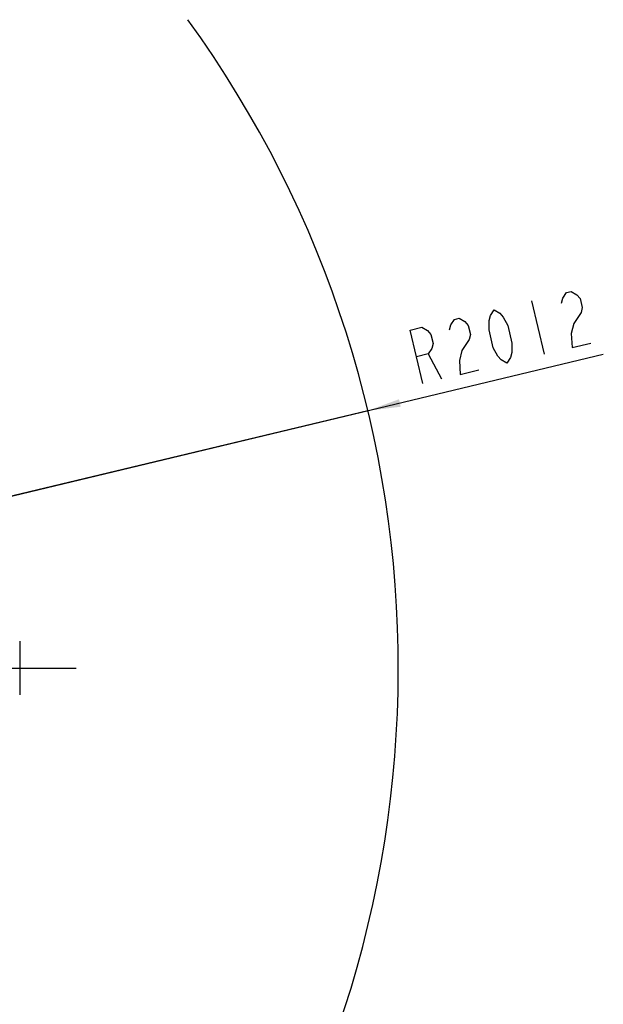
# Model space of a CAD drawing. Header units: millimetres. Extents: x 0 to 11890, y 0 to 8410.
# Tile 69 of 103: x 8431 to 9496, y 1656 to 3451. Entities that reach past the tile are written whole.
import ezdxf

# ---------------------------------------------------------------- set-up
doc = ezdxf.new("R2010")
doc.units = ezdxf.units.MM
doc.header["$LTSCALE"] = 653.95
doc.linetypes.add('CENTER', pattern=[0.6, 0.375, -0.075, 0.075, -0.075])
doc.layers.get('0').update_dxf_attribs({"linetype": 'CONTINUOUS'})
for name, color, linetype in [('304103000001_DXF_AXIS', 7, 'CONTINUOUS'), ('304104000017DXF_CONTINUOUS_LINE', 7, 'CONTINUOUS'), ('运动范围_DXF_DIMENSION', 7, 'CONTINUOUS')]:
    doc.layers.add(name, color=color, linetype=linetype)
doc.styles.get("Standard").update_dxf_attribs({"font": 'txt', "width": 0.7})
doc.dimstyles.new('DIMSTYLE_6', dxfattribs={"dimtxt": 100, "dimasz": 60, "dimexe": 2, "dimexo": 0.2, "dimtad": 1, "dimdsep": 46, "dimtxsty": 'Standard', "dimblk": '_FILLED', "dimblk1": '_FILLED', "dimblk2": '_FILLED', "dimcen": 0.09, "dimclrt": 5, "dimazin": 2, "dimtp": 0.01, "dimtm": 0.01, "dimtfac": 1, "dimtofl": 0, "dimtmove": 0, "dimatfit": 3, "dimldrblk": '_FILLED', "dimfxl": 0, "dimtolj": 1, "dimarcsym": 0})

# ---------------------------------------------------------------- blocks, each defined once
blk = doc.blocks.new('_FILLED')
at = {"color": 0, "linetype": 'ByBlock'}
blk.add_solid([(0, 0), (-1, 0.117), (-1, -0.117)], dxfattribs=at)
blk = doc.blocks.new('*D33')
at = {"layer": '运动范围_DXF_DIMENSION', "color": 2, "linetype": 'Continuous', "transparency": 16777216}
for p, q in [((7110.3, 2268.8), (9496.4, 2841.4)), ((9066.8, 2738.3), (7110.3, 2268.8)), ((9066.8, 2738.3), (9066.8, 2738.3))]:
    blk.add_line(p, q, dxfattribs=at)
at = {"layer": '运动范围_DXF_DIMENSION', "color": 2, "linetype": 'Continuous', "transparency": 16777216, "xscale": 60, "yscale": 60, "zscale": 60, "rotation": 193.4941138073}
blk.add_blockref('_FILLED', (9066.8, 2738.3), dxfattribs=at)

msp = doc.modelspace()

# ---------------------------------------------------------------- linework, layer by layer
at = {"color": 2, "linetype": 'Continuous'}
msp.add_arc((7110.316, 2268.777), 2012, 323.744554, 36, dxfattribs=at)
at = {"layer": '304103000001_DXF_AXIS', "color": 7, "linetype": 'CENTER'}
msp.add_line((6333.501, 2268.777), (8534.198, 2268.777), dxfattribs=at)
at = {"layer": '304104000017DXF_CONTINUOUS_LINE', "color": 7, "linetype": 'Continuous'}
msp.add_line((8431.316, 2317.777), (8431.316, 2219.777), dxfattribs=at)
at = {"layer": '运动范围_DXF_DIMENSION', "color": 5, "linetype": 'Continuous'}
for p, q in [((9365.129, 2938.432), (9388.464, 2841.193)), ((9176.848, 2841.83), (9201.279, 2796.273))]:
    msp.add_line(p, q, dxfattribs=at)
for points in [[(9420.069, 2934.477), (9422.379, 2943.601), (9428.942, 2953.746), (9437.451, 2955.788), (9447.904, 2949.727), (9454.102, 2942.644), (9457.992, 2926.438), (9455.682, 2917.314), (9442.555, 2897.023)], [(9320.397, 2824.859), (9309.944, 2830.92), (9303.745, 2838.002), (9295.602, 2853.188), (9287.823, 2885.601), (9288.188, 2902.828), (9290.498, 2911.953), (9297.062, 2922.098), (9307.514, 2916.036), (9313.713, 2908.954), (9321.857, 2893.768), (9329.635, 2861.355), (9329.27, 2844.128), (9326.961, 2835.004), (9320.397, 2824.859)], [(9215.867, 2885.473), (9218.176, 2894.597), (9224.74, 2904.742), (9233.248, 2906.784), (9243.701, 2900.722), (9249.9, 2893.64), (9253.789, 2877.434), (9251.48, 2868.309)], [(9442.555, 2897.023), (9437.936, 2878.775), (9439.515, 2853.444), (9473.549, 2861.612)], [(9167.245, 2788.106), (9143.91, 2885.345), (9165.181, 2890.449), (9175.634, 2884.388), (9181.833, 2877.306), (9185.722, 2861.099), (9183.412, 2851.975), (9176.848, 2841.83), (9155.577, 2836.725)], [(9251.48, 2868.309), (9238.352, 2848.019), (9233.733, 2829.771), (9235.313, 2804.44), (9269.346, 2812.608)]]:
    msp.add_lwpolyline(points, dxfattribs=at)

# ---------------------------------------------------------------- dimensions: what is measured, and where the dimension line sits
at = {"layer": '运动范围_DXF_DIMENSION', "color": 2, "linetype": 'Continuous'}
dim = msp.add_radius_dim(center=(7110.316, 2268.777), mpoint=(9066.769, 2738.284), text='R<>', dimstyle='DIMSTYLE_6', override={"dimpost": '<>'}, dxfattribs=at)
dim.commit()
dim.dimension.update_dxf_attribs({"geometry": '*D33', "text_midpoint": (9150.228, 2784.022), "dimtype": 164})

doc.saveas('drawing.dxf')
